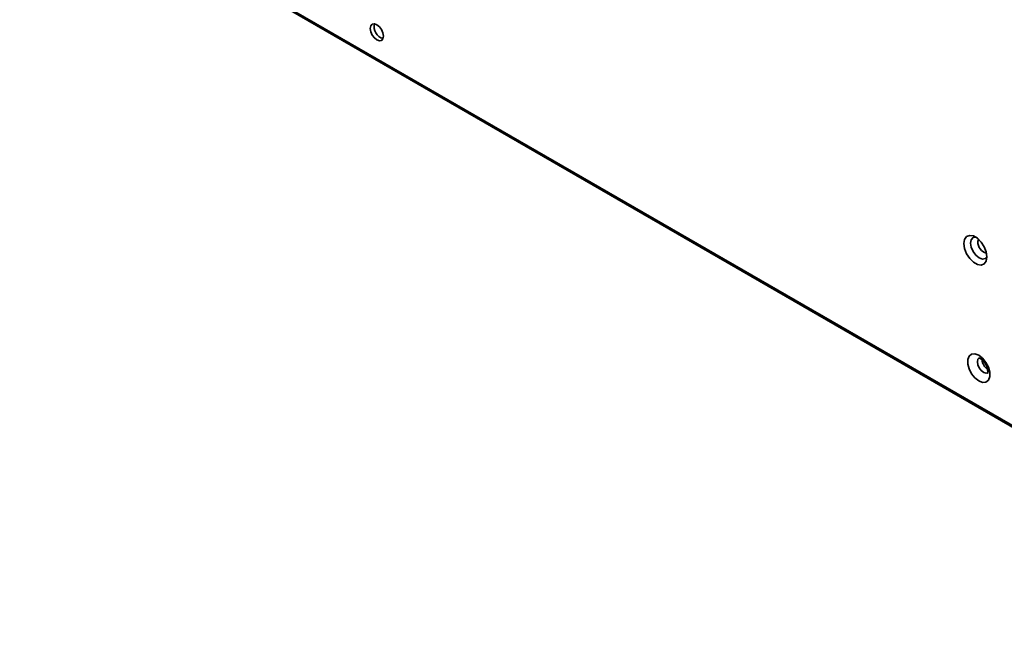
# Model space of a CAD drawing. Header units: millimetres. Extents: x 2 to 1120, y -2 to 861.
# Tile 199 of 226: x 926 to 988, y 460 to 498. Entities that reach past the tile are written whole.
import ezdxf

# ---------------------------------------------------------------- set-up
doc = ezdxf.new("R2010")
doc.units = ezdxf.units.MM

msp = doc.modelspace()

# ---------------------------------------------------------------- linework, layer by layer
at = {"color": 8, "linetype": 'Continuous', "lineweight": 35}
msp.add_line((1011.0554, 459.8048), (908.7322, 518.8747), dxfattribs=at)
at = {"color": 7, "linetype": 'Continuous', "lineweight": 35}
msp.add_line((908.7322, 518.7619), (1011.0411, 459.7003), dxfattribs=at)
at = {"color": 7, "linetype": 'Continuous', "lineweight": 35, "flags": 128}
for points in [[(948.863, 497.3408), (948.8316, 497.5412), (948.7422, 497.7473), (948.6083, 497.9278), (948.4505, 498.0552), (948.2926, 498.1101), (948.1588, 498.0841), (948.0694, 497.9811), (948.038, 497.817), (948.0694, 497.6166), (948.1588, 497.4104), (948.2926, 497.2299), (948.4505, 497.1026), (948.6083, 497.0477), (948.7422, 497.0737), (948.8316, 497.1766), (948.863, 497.3408)], [(986.5918, 483.5434), (986.5485, 483.2845), (986.4236, 483.1069), (986.2324, 483.032), (985.9978, 483.0688), (985.7481, 483.2129), (985.5135, 483.447), (985.3222, 483.7427), (985.1974, 484.0645), (985.1541, 484.3734), (985.1974, 484.6323), (985.3222, 484.8099), (985.5135, 484.8848), (985.7481, 484.848), (985.9978, 484.7039), (986.2324, 484.4698), (986.4236, 484.1741), (986.5485, 483.8523), (986.5918, 483.5434)], [(985.8796, 484.7847), (985.7305, 484.7494), (985.6146, 484.616), (985.5739, 484.4032), (985.6146, 484.1434), (985.7305, 483.8761), (985.904, 483.6421), (986.1086, 483.477), (986.3133, 483.4058), (986.4868, 483.4395), (986.5918, 483.5509)], [(986.0815, 477.3928), (985.8437, 477.4816), (985.6346, 477.4629), (985.4794, 477.3389), (985.3968, 477.1245), (985.3968, 476.8457), (985.4794, 476.536), (985.6346, 476.2328), (985.8437, 475.9726), (986.0815, 475.7869), (986.3194, 475.698), (986.5285, 475.7167), (986.6837, 475.8407), (986.7663, 476.0551), (986.7663, 476.3339), (986.6837, 476.6437), (986.5285, 476.9469), (986.3194, 477.207), (986.0815, 477.3928)]]:
    msp.add_lwpolyline(points, dxfattribs=at)
at = {"color": 8, "linetype": 'Continuous', "lineweight": 35, "flags": 128}
for points in [[(986.0262, 484.4959), (986.0558, 484.6506), (986.0574, 484.6543)], [(986.6626, 476.2902), (986.5368, 476.2659), (986.388, 476.3176), (986.2391, 476.4377), (986.113, 476.6079), (986.0287, 476.8023), (985.999, 476.9912), (986.0287, 477.146), (986.0979, 477.2333)]]:
    msp.add_lwpolyline(points, dxfattribs=at)
at = {"color": 7, "linetype": 'Continuous', "lineweight": 35}
for centre, radius, start, end in [((949.0387, 497.9185), 0.7614, 165.50443, 254.490193), ((987.1461, 477.2045), 0.8678, 186.772547, 233.55452)]:
    msp.add_arc(centre, radius, start, end, dxfattribs=at)
at = {"color": 8, "linetype": 'Continuous', "lineweight": 35}
msp.add_arc((986.741, 484.4644), 0.7155, 177.479087, 255.994292, dxfattribs=at)
at = {"color": 7, "linetype": 'Continuous', "lineweight": 35}
msp.add_open_spline([(986.0842, 477.2301), (986.0851, 477.2306), (986.0871, 477.2315), (986.1588, 477.2052), (986.252, 477.1422), (986.3635, 477.039), (986.4865, 476.8754), (986.5869, 476.6802), (986.6417, 476.4941), (986.6545, 476.3546), (986.64, 476.2741), (986.6376, 476.2712), (986.6364, 476.2698)], degree=3, knots=[0, 0, 0, 0, 0.0862706, 0.1853079, 0.2524689, 0.3582918, 0.4738855, 0.5959597, 0.7181387, 0.8197846, 0.9157273, 1, 1, 1, 1], dxfattribs=at)

doc.saveas('drawing.dxf')
